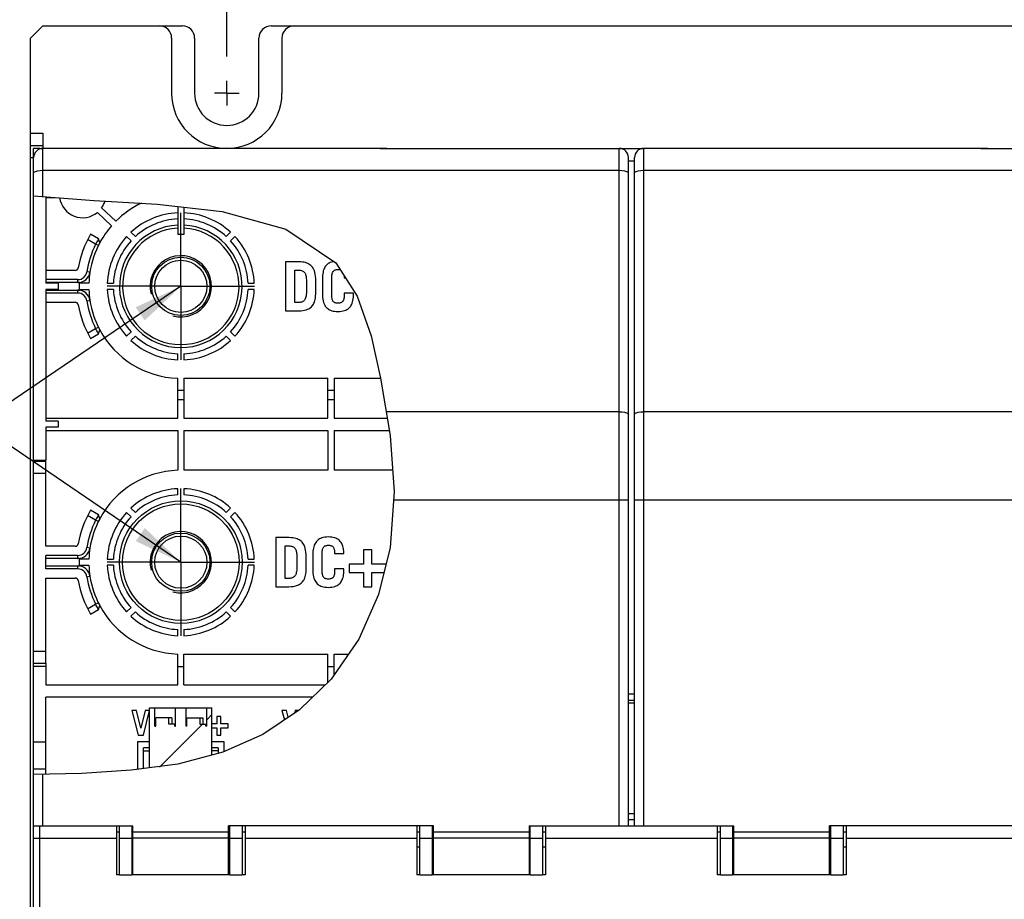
# Model space of a CAD drawing. Header units: millimetres. Extents: x 0 to 594, y 1 to 420.
# Tile 98 of 214: x 86 to 166, y 288 to 360. Entities that reach past the tile are written whole.
import ezdxf

# ---------------------------------------------------------------- set-up
doc = ezdxf.new("R2010")
doc.units = ezdxf.units.MM
doc.header["$LTSCALE"] = 32.67
doc.linetypes.add('CENTER', pattern=[0.6, 0.375, -0.075, 0.075, -0.075])
doc.layers.get('0').update_dxf_attribs({"linetype": 'CONTINUOUS'})
for name, color, linetype in [('1924305_DXF_CONTINUOUS_LINE', 7, 'CONTINUOUS'), ('61752N-0_DXF_CONTINUOUS_LINE', 7, 'CONTINUOUS'), ('61752N-1_DXF_CONTINUOUS_LINE', 7, 'CONTINUOUS'), ('61752N-2_DXF_CONTINUOUS_LINE', 7, 'CONTINUOUS'), ('61765N-2-A-2_DXF_DIMENSION', 7, 'CONTINUOUS'), ('61765N-2-A-2_DXF_TEXT', 7, 'CONTINUOUS'), ('61786N-2_DXF_AXIS', 7, 'CONTINUOUS'), ('61786N-2_DXF_CONTINUOUS_LINE', 7, 'CONTINUOUS'), ('61787N-0_DXF_CONTINUOUS_LINE', 7, 'CONTINUOUS'), ('61794N-1_DXF_AXIS', 7, 'CONTINUOUS'), ('61794N-2_DXF_AXIS', 7, 'CONTINUOUS'), ('61830N-0_DXF_CONTINUOUS_LINE', 7, 'CONTINUOUS'), ('61830N-0_DXF_HATCHING', 7, 'CONTINUOUS'), ('61853N-6_DXF_CONTINUOUS_LINE', 7, 'CONTINUOUS'), ('_AXN-DC-24V-DXF_CONTINUOUS_LINE', 7, 'CONTINUOUS'), ('C383A105JP01DXF_CONTINUOUS_LINE', 7, 'CONTINUOUS'), ('INSERT0_DXF_AXIS', 7, 'CONTINUOUS'), ('INSERT0_DXF_CONTINUOUS_LINE', 7, 'CONTINUOUS'), ('INSERT1_DXF_AXIS', 7, 'CONTINUOUS'), ('INSERT1_DXF_CONTINUOUS_LINE', 7, 'CONTINUOUS'), ('PCB-24V-3_DXF_CONTINUOUS_LINE', 7, 'CONTINUOUS')]:
    doc.layers.add(name, color=color, linetype=linetype)
doc.styles.get("Standard").update_dxf_attribs({"font": 'arial.ttf'})
doc.dimstyles.new('DIMSTYLE_1', dxfattribs={"dimtxt": 3, "dimasz": 4, "dimexe": 0.18, "dimexo": 0.0625, "dimgap": 0.09, "dimtad": 1, "dimlfac": 2, "dimdsep": 46, "dimtxsty": 'Standard', "dimblk": '_FILLED', "dimblk1": '_FILLED', "dimblk2": '_FILLED', "dimcen": 0.09, "dimadec": 0, "dimazin": 0, "dimtp": 0.5, "dimtm": 0.5, "dimtfac": 1, "dimtofl": 0, "dimtmove": 0, "dimatfit": 3, "dimldrblk": '_FILLED', "dimfxl": 0, "dimtolj": 1, "dimarcsym": 0})
doc.dimstyles.get("Standard").update_dxf_attribs({"dimtxt": 3, "dimasz": 4, "dimexe": 0.18, "dimexo": 0.0625, "dimgap": 0.09, "dimtad": 1, "dimdsep": 46, "dimtxsty": 'Standard', "dimblk": '_FILLED', "dimblk1": '_FILLED', "dimblk2": '_FILLED', "dimcen": 0.09, "dimadec": 0, "dimazin": 0, "dimtol": 1, "dimtp": 0.01, "dimtm": 0.01, "dimtfac": 1, "dimtofl": 0, "dimtmove": 0, "dimatfit": 3, "dimldrblk": '_FILLED', "dimfxl": 0, "dimtolj": 1, "dimarcsym": 0})

# ---------------------------------------------------------------- blocks, each defined once
blk = doc.blocks.new('_FILLED')
at = {"color": 0, "linetype": 'ByBlock'}
blk.add_solid([(0, 0), (-1, 0.1625), (-1, -0.1625)], dxfattribs=at)
blk = doc.blocks.new('*D2')
at = {"layer": '61765N-2-A-2_DXF_DIMENSION', "color": 2, "linetype": 'Continuous'}
for p, q in [((102.442, 356.519), (102.442, 371.019)), ((217.442, 356.519), (217.442, 371.019)), ((102.442, 369.019), (159.942, 369.019)), ((217.442, 369.019), (159.942, 369.019))]:
    blk.add_line(p, q, dxfattribs=at)
at = {"layer": '61765N-2-A-2_DXF_DIMENSION', "color": 2, "linetype": 'Continuous', "xscale": 4, "yscale": 4, "zscale": 4, "rotation": 180}
blk.add_blockref('_FILLED', (102.442, 369.019), dxfattribs=at)
at = {"layer": '61765N-2-A-2_DXF_DIMENSION', "color": 2, "linetype": 'Continuous', "xscale": 4, "yscale": 4, "zscale": 4}
blk.add_blockref('_FILLED', (217.442, 369.019), dxfattribs=at)
blk = doc.blocks.new('HATCHING_BL2', base_point=(98.692, 300.924))
at = {"layer": '61830N-0_DXF_HATCHING', "linetype": 'Continuous'}
h = blk.add_hatch(dxfattribs=at)
h.set_pattern_fill('DEFAULT__3', color=2, scale=11.88, angle=45, style=0, pattern_type=0)
h.set_pattern_definition([(45, (0, 0), (-8.40043, 8.40043), [])])
edge = h.paths.add_edge_path()
edge.add_line((99.182, 301.903), (99.182, 302.565))
edge.add_line((99.182, 302.565), (100.249, 302.565))
edge.add_line((100.249, 302.565), (100.249, 302.065))
edge.add_line((100.249, 302.065), (100.742, 302.065))
edge.add_line((100.742, 302.065), (100.742, 301.903))
edge.add_line((100.742, 301.903), (100.807, 301.903))
edge.add_line((100.807, 301.903), (100.807, 303.394))
edge.add_line((100.807, 303.394), (101.232, 303.394))
edge.add_line((101.232, 303.394), (101.232, 299.473))
edge.add_spline(control_points=[(101.232, 299.473), (100.872, 299.362), (100.125, 299.154), (98.936, 298.883), (97.633, 298.648), (96.661, 298.516), (96.152, 298.455)], knot_values=[0, 0, 0, 0, 0.25, 0.5, 0.75, 1, 1, 1, 1], degree=3, periodic=0)
edge.add_line((96.152, 298.455), (96.152, 303.394))
edge.add_line((96.152, 303.394), (96.577, 303.394))
edge.add_line((96.577, 303.394), (96.577, 301.903))
edge.add_line((96.577, 301.903), (96.642, 301.903))
edge.add_line((96.642, 301.903), (96.642, 302.565))
edge.add_line((96.642, 302.565), (97.709, 302.565))
edge.add_line((97.709, 302.565), (97.709, 302.065))
edge.add_line((97.709, 302.065), (98.202, 302.065))
edge.add_line((98.202, 302.065), (98.202, 301.903))
edge.add_line((98.202, 301.903), (98.267, 301.903))
edge.add_line((98.267, 301.903), (98.267, 303.394))
edge.add_line((98.267, 303.394), (99.117, 303.394))
edge.add_line((99.117, 303.394), (99.117, 301.903))
edge.add_line((99.117, 301.903), (99.182, 301.903))

msp = doc.modelspace()

# ---------------------------------------------------------------- linework, layer by layer
at = {"color": 7, "linetype": 'Continuous'}
for p, q in [((86.6919, 345.1442), (91.6287, 344.7801)), ((91.6287, 344.7801), (96.7594, 344.4718)), ((96.7594, 344.4718), (102.0764, 343.8605)), ((102.0764, 343.8605), (107.245, 342.4368)), ((107.245, 342.4368), (111.3405, 339.6754)), ((111.3405, 339.6754), (113.0864, 336.9543)), ((113.0864, 336.9543), (114.2187, 333.7228)), ((114.2187, 333.7228), (114.9858, 330.2744)), ((114.9858, 330.2744), (115.7549, 325.592)), ((115.7549, 325.592), (116.084, 321.0039)), ((116.084, 321.0039), (115.7532, 316.4608)), ((115.7532, 316.4608), (114.8085, 312.6318)), ((114.8085, 312.6318), (113.2141, 308.9878)), ((113.2141, 308.9878), (110.9568, 305.7168)), ((110.9568, 305.7168), (108.3607, 303.2201)), ((108.3607, 303.2201), (105.367, 301.2239)), ((105.367, 301.2239), (102.1314, 299.7693)), ((102.1314, 299.7693), (98.4578, 298.8002)), ((98.4578, 298.8002), (94.6358, 298.3006)), ((90.62, 298.0426), (86.6919, 297.9434)), ((94.6358, 298.3006), (90.62, 298.0426))]:
    msp.add_line(p, q, dxfattribs=at)
at = {"layer": '1924305_DXF_CONTINUOUS_LINE', "color": 7, "linetype": 'Continuous'}
for p, q in [((95.6519, 298.4334), (95.6519, 300.1237)), ((96.1519, 300.1237), (95.6519, 300.1237)), ((95.6519, 299.8737), (96.1519, 299.8737)), ((101.7319, 300.1237), (101.2319, 300.1237)), ((101.7319, 299.8737), (101.2319, 299.8737)), ((101.7319, 300.1237), (101.7319, 299.6639))]:
    msp.add_line(p, q, dxfattribs=at)
at = {"layer": '61752N-0_DXF_CONTINUOUS_LINE', "color": 7, "linetype": 'Continuous'}
for p, q in [((87.6919, 345.0187), (88.3935, 345.0187)), ((91.895, 343.7981), (93.0525, 342.713)), ((93.3944, 343.0778), (92.237, 344.1629)), ((94.6297, 342.1844), (94.9836, 341.8305)), ((102.4002, 341.8305), (102.7541, 342.1844)), ((94.6301, 341.477), (94.2762, 341.8309)), ((103.1077, 341.8309), (102.7538, 341.477)), ((107.2328, 339.7687), (107.2328, 335.7687)), ((108.2965, 339.7687), (107.2328, 339.7687)), ((107.9973, 336.4446), (107.9973, 339.0928)), ((107.9973, 339.0928), (108.2633, 339.0928)), ((108.9281, 338.295), (108.9281, 337.2424)), ((109.6926, 337.1537), (109.6926, 338.3836)), ((110.2466, 338.4834), (110.2466, 337.054)), ((111.0112, 336.9543), (111.0112, 338.5831)), ((112.0067, 338.6371), (112.0084, 338.5831)), ((112.0084, 338.5831), (112.0084, 338.4723)), ((112.0084, 338.4723), (112.1125, 338.4723)), ((91.1961, 338.0187), (90.4419, 338.0187)), ((90.4419, 337.5187), (91.1961, 337.5187)), ((92.6971, 338.0187), (93.1976, 338.0187)), ((93.1976, 337.5187), (92.6971, 337.5187)), ((104.1862, 338.0187), (104.6867, 338.0187)), ((104.6867, 337.5187), (104.1862, 337.5187)), ((108.2633, 336.4446), (107.9973, 336.4446)), ((112.0084, 337.2202), (112.0084, 336.9543)), ((112.7729, 337.2202), (112.0084, 337.2202)), ((112.7729, 337.054), (112.7729, 337.2202)), ((107.2328, 335.7687), (108.2965, 335.7687)), ((94.2762, 333.7065), (94.6301, 334.0604)), ((102.7538, 334.0604), (103.1077, 333.7065)), ((94.9836, 333.7068), (94.6297, 333.3529)), ((102.7541, 333.3529), (102.4002, 333.7068)), ((98.4419, 331.7739), (98.4419, 332.2744)), ((98.9419, 332.2744), (98.9419, 331.7739)), ((98.4419, 327.0187), (98.4419, 330.2728)), ((98.9419, 330.2687), (98.9419, 327.0187)), ((98.9419, 330.2687), (110.6919, 330.2687)), ((110.6919, 327.0187), (110.6919, 330.2687)), ((111.1919, 330.2687), (111.1919, 327.0187)), ((111.1919, 330.2687), (114.9868, 330.2687)), ((98.9419, 329.2687), (98.4419, 329.2687)), ((111.1919, 329.2687), (110.6919, 329.2687)), ((87.6919, 327.0187), (98.4419, 327.0187)), ((98.9419, 327.0187), (110.6919, 327.0187)), ((111.1919, 327.0187), (115.5205, 327.0187)), ((87.6919, 326.0187), (98.4419, 326.0187)), ((98.4419, 326.0187), (98.4419, 322.7645)), ((98.9419, 326.0187), (98.9419, 322.7687)), ((98.9419, 326.0187), (110.6919, 326.0187)), ((110.6919, 326.0187), (110.6919, 322.7687)), ((111.1919, 326.0187), (111.1919, 322.7687)), ((111.1919, 326.0187), (115.6848, 326.0187)), ((86.6919, 323.5187), (86.6919, 323.5777)), ((87.6919, 323.5187), (87.6919, 323.5777)), ((110.6919, 322.7687), (98.9419, 322.7687)), ((115.9574, 322.7687), (111.1919, 322.7687)), ((98.4419, 320.763), (98.4419, 321.2635)), ((98.9419, 321.2635), (98.9419, 320.763)), ((94.6297, 319.6844), (94.9836, 319.3305)), ((102.4002, 319.3305), (102.7541, 319.6844)), ((94.6301, 318.977), (94.2762, 319.3309)), ((103.1077, 319.3309), (102.7538, 318.977)), ((106.4489, 317.2687), (106.4489, 313.2687)), ((107.5126, 317.2687), (106.4489, 317.2687)), ((107.2134, 313.9446), (107.2134, 316.5928)), ((107.2134, 316.5928), (107.4793, 316.5928)), ((108.1441, 315.795), (108.1441, 314.7424)), ((108.9087, 314.6537), (108.9087, 315.8836)), ((109.4627, 315.9834), (109.4627, 314.554)), ((110.2272, 314.4543), (110.2272, 316.0831)), ((111.2245, 316.0831), (111.2245, 315.9723)), ((111.2245, 315.9723), (111.989, 315.9723)), ((111.989, 315.9723), (111.989, 315.9834)), ((113.5901, 316.2825), (113.5901, 315.1136)), ((114.266, 316.2825), (113.5901, 316.2825)), ((114.266, 315.1136), (114.266, 316.2825)), ((91.1961, 315.5187), (90.4419, 315.5187)), ((90.4419, 315.0187), (91.1961, 315.0187)), ((92.6971, 315.5187), (93.1976, 315.5187)), ((93.1976, 315.0187), (92.6971, 315.0187)), ((104.1862, 315.5187), (104.6867, 315.5187)), ((104.6867, 315.0187), (104.1862, 315.0187)), ((112.4211, 315.1136), (112.4211, 314.4377)), ((113.5901, 315.1136), (112.4211, 315.1136)), ((115.4208, 315.1136), (114.266, 315.1136)), ((111.2245, 314.7202), (111.2245, 314.4543)), ((111.989, 314.7202), (111.2245, 314.7202)), ((111.989, 314.554), (111.989, 314.7202)), ((112.4211, 314.4377), (113.5901, 314.4377)), ((113.5901, 314.4377), (113.5901, 313.2687)), ((114.266, 313.2687), (114.266, 314.4377)), ((114.266, 314.4377), (115.2541, 314.4377)), ((106.4489, 313.2687), (107.5126, 313.2687)), ((107.4793, 313.9446), (107.2134, 313.9446)), ((113.5901, 313.2687), (114.266, 313.2687)), ((94.2762, 311.2065), (94.6301, 311.5604)), ((102.7538, 311.5604), (103.1077, 311.2065)), ((94.9836, 311.2068), (94.6297, 310.8529)), ((102.7541, 310.8529), (102.4002, 311.2068)), ((98.4419, 309.2739), (98.4419, 309.7744)), ((98.9419, 309.7744), (98.9419, 309.2739)), ((98.4419, 305.2687), (98.4419, 307.7728)), ((98.9419, 305.2687), (98.9419, 307.7687)), ((98.9419, 307.7687), (110.6919, 307.7687)), ((110.6919, 305.4621), (110.6919, 307.7687)), ((111.1919, 306.0575), (111.1919, 307.7687)), ((111.1919, 307.7687), (112.3728, 307.7687)), ((86.6919, 297.9434), (86.6919, 307.0187)), ((87.6919, 306.7687), (86.6919, 306.7687)), ((87.6919, 307.0187), (87.6919, 305.2687)), ((98.4419, 306.7687), (98.9419, 306.7687)), ((110.6919, 306.7687), (111.1919, 306.7687)), ((87.6919, 305.2687), (98.4419, 305.2687)), ((98.9419, 305.2687), (110.4908, 305.2687)), ((87.6919, 297.9686), (87.6919, 304.2687)), ((109.451, 304.2687), (87.6919, 304.2687)), ((94.6919, 303.1687), (95.2044, 301.1687)), ((95.0687, 303.1687), (94.6919, 303.1687)), ((95.4205, 301.7393), (95.0687, 303.1687)), ((95.775, 303.1687), (95.426, 301.7393)), ((95.6393, 301.1687), (96.149, 303.1687)), ((96.149, 303.1687), (95.775, 303.1687)), ((106.9419, 303.1687), (107.1377, 302.4046)), ((107.3187, 303.1687), (106.9419, 303.1687)), ((107.4547, 302.616), (107.3187, 303.1687)), ((108.025, 303.1687), (107.9748, 302.9628)), ((108.2835, 303.1687), (108.025, 303.1687)), ((101.6254, 302.0911), (101.2319, 302.0911)), ((101.6254, 302.6756), (101.6254, 302.0911)), ((101.9634, 302.6756), (101.6254, 302.6756)), ((101.9634, 302.0911), (101.9634, 302.6756)), ((102.5479, 302.0911), (101.9634, 302.0911)), ((102.5479, 301.7532), (102.5479, 302.0911)), ((95.2044, 301.1687), (95.6393, 301.1687)), ((95.426, 301.7393), (95.4205, 301.7393)), ((101.2319, 301.7532), (101.6254, 301.7532)), ((101.6254, 301.7532), (101.6254, 301.1687)), ((101.6254, 301.1687), (101.9634, 301.1687)), ((101.9634, 301.1687), (101.9634, 301.7532)), ((101.9634, 301.7532), (102.5479, 301.7532)), ((86.6919, 300.6155), (87.6919, 300.6155)), ((95.1519, 300.6237), (95.1519, 298.368)), ((96.1519, 300.6237), (95.1519, 300.6237)), ((102.2319, 300.6237), (101.2319, 300.6237)), ((102.2319, 299.8145), (102.2319, 300.6237)), ((86.6919, 298.4218), (87.6919, 298.4218)), ((93.6919, 289.7687), (93.6919, 293.7687)), ((94.6919, 293.7687), (94.6919, 289.7687)), ((94.6919, 293.2687), (94.7919, 293.3687)), ((102.5919, 293.3687), (102.6919, 293.2687)), ((102.6919, 289.7687), (102.6919, 293.7687)), ((103.6919, 293.7687), (103.6919, 289.7687)), ((118.1919, 289.7687), (118.1919, 293.7687)), ((119.1919, 293.7687), (119.1919, 289.7687)), ((119.1919, 293.2687), (119.2919, 293.3687)), ((127.0919, 293.3687), (127.1919, 293.2687)), ((127.1919, 289.7687), (127.1919, 293.7687)), ((128.1919, 293.7687), (128.1919, 289.7687)), ((142.6919, 289.7687), (142.6919, 293.7687)), ((143.6919, 293.7687), (143.6919, 289.7687)), ((143.6919, 293.2687), (143.7919, 293.3687)), ((151.5919, 293.3687), (151.6919, 293.2687)), ((151.6919, 289.7687), (151.6919, 293.7687)), ((152.6919, 293.7687), (152.6919, 289.7687)), ((93.6919, 292.7687), (94.6919, 292.7687)), ((102.6919, 292.7687), (103.6919, 292.7687)), ((118.1919, 292.7687), (119.1919, 292.7687)), ((127.1919, 292.7687), (128.1919, 292.7687)), ((142.6919, 292.7687), (143.6919, 292.7687)), ((151.6919, 292.7687), (152.6919, 292.7687)), ((94.6919, 292.0187), (94.7919, 292.0187)), ((102.5919, 292.0187), (102.6919, 292.0187)), ((119.1919, 292.0187), (119.2919, 292.0187)), ((127.0919, 292.0187), (127.1919, 292.0187)), ((143.6919, 292.0187), (143.7919, 292.0187)), ((151.5919, 292.0187), (151.6919, 292.0187)), ((94.6919, 290.5187), (94.7919, 290.5187)), ((102.5919, 290.5187), (102.6919, 290.5187)), ((119.1919, 290.5187), (119.2919, 290.5187)), ((127.0919, 290.5187), (127.1919, 290.5187)), ((143.6919, 290.5187), (143.7919, 290.5187)), ((151.5919, 290.5187), (151.6919, 290.5187)), ((93.6919, 289.7687), (94.6919, 289.7687)), ((102.6919, 289.7687), (103.6919, 289.7687)), ((118.1919, 289.7687), (119.1919, 289.7687)), ((127.1919, 289.7687), (128.1919, 289.7687)), ((142.6919, 289.7687), (143.6919, 289.7687)), ((151.6919, 289.7687), (152.6919, 289.7687))]:
    msp.add_line(p, q, dxfattribs=at)
at = {"layer": '61752N-0_DXF_CONTINUOUS_LINE', "color": 9, "linetype": 'Continuous'}
for p, q in [((98.9419, 328.5187), (98.4419, 328.5187)), ((111.1919, 328.5187), (110.6919, 328.5187))]:
    msp.add_line(p, q, dxfattribs=at)
at = {"layer": '61752N-0_DXF_CONTINUOUS_LINE', "color": 7, "linetype": 'Continuous'}
for points in [[(109.6926, 338.3836), (109.6787, 338.5885), (109.6548, 338.7562), (109.6243, 338.8941), (109.5817, 339.0305), (109.5327, 339.1468), (109.4804, 339.2435), (109.424, 339.3272), (109.3596, 339.4047), (109.2913, 339.4716), (109.2183, 339.5301), (109.14, 339.5815), (109.0575, 339.6255), (108.9648, 339.6651), (108.8584, 339.7002), (108.7405, 339.7287), (108.6166, 339.7492), (108.4704, 339.7633), (108.2965, 339.7687)], [(111.1655, 339.7934), (111.0958, 339.7799), (110.9814, 339.7474), (110.8817, 339.7091), (110.7947, 339.666), (110.7175, 339.6184), (110.6475, 339.5658), (110.5846, 339.5087), (110.5276, 339.4466), (110.4748, 339.3775), (110.4283, 339.304), (110.3847, 339.2199), (110.3472, 339.1299), (110.3134, 339.026), (110.2875, 338.9194), (110.2668, 338.7984), (110.2522, 338.6548), (110.2466, 338.4834)], [(108.2633, 339.0928), (108.3689, 339.0885), (108.453, 339.0777), (108.5217, 339.0623), (108.5883, 339.0399), (108.6427, 339.0141), (108.6883, 338.9856), (108.7284, 338.9536), (108.7642, 338.9176), (108.7964, 338.877), (108.8257, 338.8302), (108.8495, 338.7823), (108.8708, 338.7275), (108.8903, 338.6615), (108.9066, 338.5839), (108.9175, 338.5064), (108.9251, 338.4116), (108.9281, 338.295)], [(111.0112, 338.5831), (111.0147, 338.6812), (111.0235, 338.7585), (111.0363, 338.8225), (111.0558, 338.8864), (111.0777, 338.9367), (111.1016, 338.9775), (111.1311, 339.0158), (111.1625, 339.0469), (111.1964, 339.0729), (111.2334, 339.0945), (111.2752, 339.1127), (111.3237, 339.1279), (111.3763, 339.1386), (111.4367, 339.1456), (111.5098, 339.1482)], [(111.5098, 339.1482), (111.5881, 339.1452), (111.6519, 339.1372), (111.6916, 339.1283)], [(108.9281, 337.2424), (108.9237, 337.1096), (108.9125, 337.0039), (108.8963, 336.9159), (108.8719, 336.8284), (108.8445, 336.7588), (108.8152, 336.7029), (108.7785, 336.6488), (108.7399, 336.6047), (108.6991, 336.5681), (108.6552, 336.5371), (108.6071, 336.5106), (108.553, 336.488), (108.4912, 336.4694), (108.4278, 336.4566), (108.3528, 336.4479), (108.2633, 336.4446)], [(108.2965, 335.7687), (108.4883, 335.7752), (108.6493, 335.7924), (108.7857, 335.8176), (108.9177, 335.8537), (109.0286, 335.8953), (109.1225, 335.9407), (109.2054, 335.9907), (109.2797, 336.0456), (109.3455, 336.1045), (109.4049, 336.1683), (109.459, 336.2384), (109.5069, 336.3135), (109.5515, 336.3989), (109.5897, 336.4901), (109.6242, 336.5956), (109.6508, 336.7046), (109.672, 336.8285), (109.6869, 336.9763), (109.6926, 337.1537)], [(110.2466, 337.054), (110.2533, 336.8681), (110.2706, 336.7124), (110.2955, 336.5813), (110.3308, 336.4545), (110.375, 336.3389), (110.4235, 336.2418), (110.4751, 336.1594), (110.5362, 336.0806), (110.601, 336.0127), (110.6697, 335.9538), (110.7433, 335.902), (110.8215, 335.857), (110.9077, 335.8172), (111.0045, 335.7824), (111.1125, 335.7536), (111.2262, 335.7327), (111.3575, 335.7186), (111.5098, 335.7133)], [(111.5098, 336.3892), (111.4315, 336.3922), (111.3677, 336.4001), (111.3118, 336.4127), (111.2627, 336.4295), (111.2216, 336.4492), (111.1861, 336.4717), (111.1547, 336.4974), (111.1267, 336.5266), (111.1011, 336.5606), (111.0808, 336.5947), (111.0621, 336.6348), (111.0448, 336.6837), (111.0306, 336.7396), (111.021, 336.7962), (111.014, 336.8664), (111.0112, 336.9543)], [(111.5098, 335.7133), (111.6676, 335.719), (111.8047, 335.7344), (111.9237, 335.7574), (112.0382, 335.7899), (112.1379, 335.8283), (112.2249, 335.8714), (112.3021, 335.9189), (112.3721, 335.9715), (112.435, 336.0287), (112.492, 336.0908), (112.5448, 336.1598), (112.5913, 336.2334), (112.6349, 336.3175), (112.6724, 336.4074), (112.7062, 336.5114), (112.7321, 336.6179), (112.7528, 336.7389), (112.7673, 336.8825), (112.7729, 337.054)], [(112.0084, 336.9543), (112.0049, 336.8562), (111.9961, 336.7788), (111.9833, 336.7148), (111.9638, 336.6509), (111.9418, 336.6006), (111.918, 336.5599), (111.8885, 336.5216), (111.8571, 336.4904), (111.8231, 336.4645), (111.7862, 336.4429), (111.7444, 336.4246), (111.6959, 336.4095), (111.6433, 336.3987), (111.5829, 336.3918), (111.5098, 336.3892)], [(108.9087, 315.8836), (108.8948, 316.0885), (108.8709, 316.2562), (108.8404, 316.3941), (108.7978, 316.5305), (108.7488, 316.6468), (108.6965, 316.7435), (108.6401, 316.8272), (108.5757, 316.9047), (108.5074, 316.9716), (108.4344, 317.0301), (108.3561, 317.0815), (108.2736, 317.1255), (108.1808, 317.1651), (108.0745, 317.2002), (107.9565, 317.2287), (107.8327, 317.2492), (107.6864, 317.2633), (107.5126, 317.2687)], [(110.7259, 317.3241), (110.568, 317.3184), (110.431, 317.3029), (110.3119, 317.2799), (110.1974, 317.2474), (110.0978, 317.2091), (110.0108, 317.166), (109.9335, 317.1184), (109.8636, 317.0658), (109.8006, 317.0087), (109.7436, 316.9466), (109.6909, 316.8775), (109.6443, 316.804), (109.6007, 316.7199), (109.5633, 316.6299), (109.5295, 316.526), (109.5035, 316.4194), (109.4828, 316.2984), (109.4683, 316.1548), (109.4627, 315.9834)], [(111.989, 315.9834), (111.9824, 316.1693), (111.9651, 316.325), (111.9402, 316.456), (111.9049, 316.5828), (111.8607, 316.6984), (111.8122, 316.7956), (111.7605, 316.878), (111.6995, 316.9567), (111.6347, 317.0246), (111.566, 317.0836), (111.4924, 317.1354), (111.4142, 317.1803), (111.3279, 317.2201), (111.2312, 317.2549), (111.1232, 317.2837), (111.0095, 317.3046), (110.8782, 317.3188), (110.7259, 317.3241)], [(107.4793, 316.5928), (107.585, 316.5885), (107.669, 316.5777), (107.7378, 316.5623), (107.8044, 316.5399), (107.8588, 316.5141), (107.9044, 316.4856), (107.9445, 316.4536), (107.9803, 316.4176), (108.0124, 316.377), (108.0418, 316.3302), (108.0655, 316.2823), (108.0869, 316.2275), (108.1064, 316.1615), (108.1227, 316.0839), (108.1335, 316.0064), (108.1412, 315.9116), (108.1441, 315.795)], [(110.2272, 316.0831), (110.2308, 316.1812), (110.2396, 316.2585), (110.2523, 316.3225), (110.2719, 316.3864), (110.2938, 316.4367), (110.3176, 316.4775), (110.3471, 316.5158), (110.3786, 316.5469), (110.4125, 316.5729), (110.4495, 316.5945), (110.4912, 316.6127), (110.5398, 316.6279), (110.5924, 316.6386), (110.6528, 316.6456), (110.7259, 316.6482)], [(110.7259, 316.6482), (110.8041, 316.6452), (110.8679, 316.6372), (110.9238, 316.6247), (110.9729, 316.6079), (111.0141, 316.5882), (111.0495, 316.5657), (111.0809, 316.54), (111.109, 316.5107), (111.1345, 316.4768), (111.1548, 316.4426), (111.1736, 316.4025), (111.1908, 316.3537), (111.205, 316.2977), (111.2147, 316.2411), (111.2217, 316.171), (111.2245, 316.0831)], [(108.1441, 314.7424), (108.1397, 314.6096), (108.1286, 314.5039), (108.1124, 314.4159), (108.088, 314.3284), (108.0605, 314.2588), (108.0313, 314.2029), (107.9946, 314.1488), (107.956, 314.1047), (107.9151, 314.0681), (107.8713, 314.0371), (107.8232, 314.0106), (107.7691, 313.988), (107.7073, 313.9694), (107.6438, 313.9566), (107.5689, 313.9479), (107.4793, 313.9446)], [(107.5126, 313.2687), (107.7044, 313.2752), (107.8653, 313.2924), (108.0018, 313.3176), (108.1338, 313.3537), (108.2446, 313.3953), (108.3386, 313.4407), (108.4214, 313.4907), (108.4958, 313.5456), (108.5616, 313.6045), (108.621, 313.6683), (108.6751, 313.7384), (108.723, 313.8135), (108.7676, 313.8989), (108.8058, 313.9901), (108.8402, 314.0956), (108.8668, 314.2046), (108.888, 314.3285), (108.9029, 314.4763), (108.9087, 314.6537)], [(109.4627, 314.554), (109.4693, 314.3681), (109.4867, 314.2124), (109.5116, 314.0813), (109.5468, 313.9545), (109.591, 313.8389), (109.6396, 313.7418), (109.6912, 313.6594), (109.7522, 313.5806), (109.817, 313.5127), (109.8857, 313.4538), (109.9593, 313.402), (110.0375, 313.357), (110.1238, 313.3172), (110.2206, 313.2824), (110.3286, 313.2536), (110.4423, 313.2327), (110.5735, 313.2186), (110.7259, 313.2133)], [(110.7259, 313.8892), (110.6476, 313.8922), (110.5838, 313.9001), (110.5279, 313.9127), (110.4788, 313.9295), (110.4377, 313.9492), (110.4022, 313.9717), (110.3708, 313.9974), (110.3427, 314.0266), (110.3172, 314.0606), (110.2969, 314.0947), (110.2781, 314.1348), (110.2609, 314.1837), (110.2467, 314.2396), (110.237, 314.2962), (110.23, 314.3664), (110.2272, 314.4543)], [(110.7259, 313.2133), (110.8837, 313.219), (111.0208, 313.2344), (111.1398, 313.2574), (111.2543, 313.2899), (111.3539, 313.3283), (111.4409, 313.3714), (111.5182, 313.4189), (111.5881, 313.4715), (111.6511, 313.5287), (111.7081, 313.5908), (111.7608, 313.6598), (111.8074, 313.7334), (111.851, 313.8175), (111.8884, 313.9074), (111.9222, 314.0114), (111.9482, 314.1179), (111.9689, 314.2389), (111.9834, 314.3825), (111.989, 314.554)], [(111.2245, 314.4543), (111.221, 314.3562), (111.2121, 314.2788), (111.1994, 314.2148), (111.1799, 314.1509), (111.1579, 314.1006), (111.1341, 314.0599), (111.1046, 314.0216), (111.0732, 313.9904), (111.0392, 313.9645), (111.0022, 313.9429), (110.9605, 313.9246), (110.9119, 313.9095), (110.8593, 313.8987), (110.7989, 313.8918), (110.7259, 313.8892)]]:
    msp.add_lwpolyline(points, dxfattribs=at)
for centre, radius, start, end in [((90.6919, 345.2687), 1.9, 188.502614, 309.286767), ((90.6919, 345.2687), 1.9, 324.408453, 343.433991), ((98.6919, 337.7687), 7.5, 115.315104, 134.937397), ((98.6919, 337.7687), 6, 92.388015, 132.611985), ((98.6919, 337.7687), 6, 47.388015, 87.611985), ((98.6919, 337.7687), 5.5, 92.605251, 132.394749), ((98.6919, 337.7687), 5.5, 47.605251, 87.394749), ((98.6919, 337.7687), 7.5, 138.757823, 151.848693), ((98.6919, 337.7687), 6, 137.388015, 177.611985), ((98.6919, 337.7687), 5.5, 137.605251, 177.394749), ((98.6919, 337.7687), 5.5, 2.605251, 42.394749), ((98.6919, 337.7687), 6, 2.388015, 42.611985), ((98.6919, 337.7687), 7.5, 171.202628, 178.089787), ((98.6919, 337.7687), 7.5, 181.910213, 188.797253), ((98.6919, 337.7687), 6, 182.388015, 222.611985), ((98.6919, 337.7687), 5.5, 182.605251, 222.394749), ((98.6919, 337.7687), 5.5, 317.605251, 357.394749), ((98.6919, 337.7687), 6, 317.388015, 357.611985), ((98.6919, 337.7687), 7.5, 208.151614, 268.089787), ((98.6919, 337.7687), 6, 227.388015, 267.611985), ((98.6919, 337.7687), 5.5, 227.605251, 267.394749), ((98.6919, 337.7687), 5.5, 272.605251, 312.394749), ((98.6919, 337.7687), 6, 272.388015, 312.611985), ((98.6919, 315.2687), 7.5, 91.910213, 151.848386), ((98.6919, 315.2687), 6, 92.388015, 132.611985), ((98.6919, 315.2687), 6, 47.388015, 87.611985), ((98.6919, 315.2687), 5.5, 92.605251, 132.394749), ((98.6919, 315.2687), 5.5, 47.605251, 87.394749), ((98.6919, 315.2687), 6, 137.388015, 177.611985), ((98.6919, 315.2687), 5.5, 137.605251, 177.394749), ((98.6919, 315.2687), 5.5, 2.605251, 42.394749), ((98.6919, 315.2687), 6, 2.388015, 42.611985), ((98.6919, 315.2687), 7.5, 171.202747, 178.089787), ((98.6919, 315.2687), 7.5, 181.910213, 188.797253), ((98.6919, 315.2687), 6, 182.388015, 222.611985), ((98.6919, 315.2687), 5.5, 182.605251, 222.394749), ((98.6919, 315.2687), 5.5, 317.605251, 357.394749), ((98.6919, 315.2687), 6, 317.388015, 357.611985), ((98.6919, 315.2687), 7.5, 208.151614, 268.089787), ((98.6919, 315.2687), 6, 227.388015, 267.611985), ((98.6919, 315.2687), 5.5, 227.605251, 267.394749), ((98.6919, 315.2687), 5.5, 272.605251, 312.394749), ((98.6919, 315.2687), 6, 272.388015, 312.611985)]:
    msp.add_arc(centre, radius, start, end, dxfattribs=at)
at = {"layer": '61752N-1_DXF_CONTINUOUS_LINE', "color": 9, "linetype": 'Continuous'}
for p, q in [((136.4419, 293.7687), (136.4419, 349.0187)), ((155.9419, 349.0149), (155.9419, 349.0156)), ((163.9419, 349.0149), (155.9419, 349.0149)), ((163.9419, 349.0149), (163.9419, 349.0156)), ((136.4419, 347.237), (183.4419, 347.237)), ((183.4419, 327.5332), (136.4419, 327.5332)), ((135.6919, 320.3495), (184.1919, 320.3495)), ((143.7919, 293.2687), (151.5919, 293.2687))]:
    msp.add_line(p, q, dxfattribs=at)
at = {"layer": '61752N-1_DXF_CONTINUOUS_LINE', "color": 7, "linetype": 'Continuous'}
for p, q in [((155.9419, 349.0187), (136.4419, 349.0187)), ((163.9419, 349.0156), (155.9419, 349.0156)), ((163.9419, 349.0187), (164.4984, 349.0187)), ((164.5059, 349.0187), (164.3622, 349.0181)), ((164.5059, 349.0187), (183.4419, 349.0187)), ((135.6919, 293.7687), (135.6919, 348.2687)), ((135.6919, 293.7687), (143.7919, 293.7687)), ((143.7919, 289.7687), (143.7919, 293.7687)), ((151.5919, 289.7687), (151.5919, 293.7687)), ((168.2919, 293.7687), (151.5919, 293.7687)), ((151.5919, 292.7687), (143.7919, 292.7687)), ((151.5919, 289.7687), (143.7919, 289.7687))]:
    msp.add_line(p, q, dxfattribs=at)
for points in [[(155.9419, 349.0156), (155.8332, 349.0159), (155.5356, 349.018), (155.3853, 349.0187)], [(155.9419, 349.0149), (155.6585, 349.0165), (155.3854, 349.0187)], [(164.4984, 349.0187), (164.2259, 349.0165), (163.9419, 349.0149)], [(164.3622, 349.0181), (164.0648, 349.0159), (163.9419, 349.0156)]]:
    msp.add_lwpolyline(points, dxfattribs=at)
at = {"layer": '61752N-1_DXF_CONTINUOUS_LINE', "color": 9, "linetype": 'Continuous'}
for points in [[(135.6919, 347.0215), (135.7286, 347.0881), (135.8352, 347.1482), (136.0011, 347.1959), (136.2102, 347.2265), (136.4419, 347.237)], [(135.6919, 327.3176), (135.7286, 327.3842), (135.8352, 327.4443), (136.0011, 327.492), (136.2102, 327.5226), (136.4419, 327.5332)]]:
    msp.add_lwpolyline(points, dxfattribs=at)
at = {"layer": '61752N-1_DXF_CONTINUOUS_LINE', "color": 7, "linetype": 'Continuous'}
msp.add_arc((136.4419, 348.2687), 0.75, 90, 180, dxfattribs=at)
at = {"layer": '61752N-2_DXF_CONTINUOUS_LINE', "color": 9, "linetype": 'Continuous'}
for p, q in [((91.7442, 341.2026), (91.0935, 341.5783)), ((91.9683, 341.0918), (91.7442, 341.2026)), ((91.2802, 338.9157), (91.0331, 338.954)), ((90.2919, 338.0687), (90.2919, 338.3187)), ((90.2919, 337.2187), (90.2919, 337.4687)), ((91.0331, 336.5834), (91.2802, 336.6216)), ((91.0935, 333.959), (91.7442, 334.3348)), ((91.7442, 334.3348), (91.9683, 334.4455)), ((86.6919, 322.5187), (87.6919, 322.5187)), ((91.7442, 318.7026), (91.0935, 319.0783)), ((91.9683, 318.5918), (91.7442, 318.7026)), ((91.2802, 316.4157), (91.0331, 316.454)), ((90.2919, 315.5687), (90.2919, 315.8187)), ((90.2919, 314.7187), (90.2919, 314.9687)), ((91.0331, 314.0834), (91.2802, 314.1216)), ((91.0935, 311.459), (91.7442, 311.8348)), ((91.7442, 311.8348), (91.9683, 311.9455)), ((86.6919, 308.0187), (87.6919, 308.0187))]:
    msp.add_line(p, q, dxfattribs=at)
at = {"layer": '61752N-2_DXF_CONTINUOUS_LINE', "color": 7, "linetype": 'Continuous'}
for p, q in [((91.9837, 341.6417), (91.3307, 342.0187)), ((91.9837, 341.6417), (91.9309, 341.5463)), ((92.0791, 341.3072), (91.9837, 341.6417)), ((90.0803, 339.0687), (87.6919, 339.0687)), ((90.2919, 338.3187), (87.6919, 338.3187)), ((90.4419, 338.0687), (87.6919, 338.0687)), ((90.4419, 337.4687), (90.4419, 338.0687)), ((87.6919, 337.4687), (90.4419, 337.4687)), ((90.2919, 337.2187), (87.6919, 337.2187)), ((87.6919, 336.4687), (90.0803, 336.4687)), ((91.9837, 333.8957), (92.0791, 334.2301)), ((91.3307, 333.5187), (91.9837, 333.8957)), ((86.6919, 307.0187), (86.6919, 323.5187)), ((86.6919, 323.5187), (87.6919, 323.5187)), ((87.6919, 316.5687), (87.6919, 323.5187)), ((91.9837, 319.1417), (91.3307, 319.5187)), ((91.9837, 319.1417), (91.9309, 319.0463)), ((92.0791, 318.8072), (91.9837, 319.1417)), ((90.0803, 316.5687), (87.6919, 316.5687)), ((87.6919, 314.7187), (87.6919, 315.8187)), ((90.2919, 315.8187), (87.6919, 315.8187)), ((90.4419, 315.5687), (87.6919, 315.5687)), ((90.4419, 314.9687), (90.4419, 315.5687)), ((87.6919, 314.9687), (90.4419, 314.9687)), ((90.2919, 314.7187), (87.6919, 314.7187)), ((87.6919, 307.0187), (87.6919, 313.9687)), ((87.6919, 313.9687), (90.0803, 313.9687)), ((91.9837, 311.3957), (92.0791, 311.7301)), ((91.3307, 311.0187), (91.9837, 311.3957)), ((86.6919, 307.0187), (87.6919, 307.0187))]:
    msp.add_line(p, q, dxfattribs=at)
for points in [[(91.9309, 341.5463), (91.8928, 341.4769), (91.8473, 341.3936), (91.7969, 341.3007), (91.7442, 341.2026)], [(91.9837, 333.8957), (91.9597, 333.939), (91.9309, 333.9911), (91.8928, 334.0605), (91.8473, 334.1437), (91.7969, 334.2367), (91.7442, 334.3348)], [(91.9309, 319.0463), (91.8928, 318.9769), (91.8473, 318.8936), (91.7969, 318.8007), (91.7442, 318.7026)], [(91.9837, 311.3957), (91.9597, 311.439), (91.9309, 311.4911), (91.8928, 311.5605), (91.8473, 311.6437), (91.7969, 311.7367), (91.7442, 311.8348)]]:
    msp.add_lwpolyline(points, dxfattribs=at)
for centre, radius, start, end in [((98.6919, 337.7687), 8.5, 150, 169.796617), ((98.6919, 337.7687), 7.5, 151.848572, 171.202589), ((98.6919, 337.7687), 7.75, 153.699071, 171.202589), ((90.0803, 339.3187), 0.25, 270, 349.796617), ((90.2919, 339.0687), 0.75, 270, 351.202589), ((90.2919, 339.0687), 1, 270, 351.202589), ((90.2919, 336.4687), 1, 8.797411, 90), ((90.0803, 336.2187), 0.25, 10.203383, 90), ((90.2919, 336.4687), 0.75, 8.797411, 90), ((98.6919, 337.7687), 7.75, 188.797411, 206.300929), ((98.6919, 337.7687), 7.5, 188.797411, 208.151428), ((98.6919, 337.7687), 8.5, 190.203383, 210), ((98.6919, 315.2687), 8.5, 150, 169.796617), ((98.6919, 315.2687), 7.5, 151.848572, 171.202589), ((98.6919, 315.2687), 7.75, 153.699071, 171.202589), ((90.0803, 316.8187), 0.25, 270, 349.796617), ((90.2919, 316.5687), 0.75, 270, 351.202589), ((90.2919, 316.5687), 1, 270, 351.202589), ((90.2919, 313.9687), 1, 8.797411, 90), ((90.0803, 313.7187), 0.25, 10.203383, 90), ((90.2919, 313.9687), 0.75, 8.797411, 90), ((98.6919, 315.2687), 7.75, 188.797411, 206.300929), ((98.6919, 315.2687), 7.5, 188.797411, 208.151428), ((98.6919, 315.2687), 8.5, 190.203383, 210)]:
    msp.add_arc(centre, radius, start, end, dxfattribs=at)
at = {"layer": '61786N-2_DXF_AXIS', "color": 2, "linetype": 'CENTER'}
for q in [(102.4419, 354.5187), (101.4419, 353.5187), (102.4419, 352.5186), (103.442, 353.5187)]:
    msp.add_line((102.4419, 353.5187), q, dxfattribs=at)
at = {"layer": '61786N-2_DXF_CONTINUOUS_LINE', "color": 7, "linetype": 'Continuous'}
for p, q in [((87.4419, 359.0187), (86.4419, 358.0187)), ((87.4419, 359.0187), (98.8169, 359.0187)), ((106.0669, 359.0187), (213.8169, 359.0187)), ((86.4419, 150.0187), (86.4419, 358.0187)), ((97.9419, 358.0187), (97.9419, 353.5187)), ((99.8169, 358.0187), (99.8169, 353.5187)), ((105.0669, 353.5187), (105.0669, 358.0187)), ((106.9419, 358.0187), (106.9419, 353.5187)), ((87.4419, 350.2687), (87.4419, 349.0187)), ((86.4419, 349.2687), (87.4419, 349.2687))]:
    msp.add_line(p, q, dxfattribs=at)
at = {"layer": '61786N-2_DXF_CONTINUOUS_LINE', "color": 9, "linetype": 'Continuous'}
for p, q in [((86.4419, 350.2687), (87.4419, 350.2687)), ((86.4419, 348.2687), (86.6919, 348.2687))]:
    msp.add_line(p, q, dxfattribs=at)
at = {"layer": '61786N-2_DXF_CONTINUOUS_LINE', "color": 7, "linetype": 'Continuous'}
for centre, radius, start, end in [((96.9419, 358.0187), 1, 0, 90), ((98.8169, 358.0187), 1, 0, 90), ((106.0669, 358.0187), 1, 90, 180), ((107.9419, 358.0187), 1, 90, 180), ((102.4419, 353.5187), 4.5, 180, 360), ((102.4419, 353.5187), 2.625, 180, 360)]:
    msp.add_arc(centre, radius, start, end, dxfattribs=at)
at = {"layer": '61787N-0_DXF_CONTINUOUS_LINE', "color": 3, "linetype": 'Continuous'}
for p, q in [((86.6919, 348.2687), (86.6919, 349.0187)), ((87.1919, 348.9727), (87.1919, 349.0187)), ((87.1919, 349.0187), (87.4419, 349.0187)), ((134.4419, 349.0187), (136.4419, 349.0187)), ((135.1919, 304.0187), (135.6919, 304.0187)), ((86.6919, 185.7687), (86.6919, 293.7687)), ((87.1919, 185.7687), (87.1919, 293.7687)), ((93.4419, 293.7687), (93.4419, 289.7687)), ((103.9419, 293.7687), (103.9419, 289.7687)), ((117.9419, 293.7687), (117.9419, 289.7687)), ((128.4419, 293.7687), (128.4419, 289.7687)), ((135.1919, 293.7687), (135.6919, 293.7687)), ((142.4419, 293.7687), (142.4419, 289.7687)), ((152.9419, 293.7687), (152.9419, 289.7687)), ((93.6919, 289.7687), (93.4419, 289.7687)), ((94.7919, 289.7687), (94.6919, 289.7687)), ((102.6919, 289.7687), (102.5919, 289.7687)), ((103.9419, 289.7687), (103.6919, 289.7687)), ((118.1919, 289.7687), (117.9419, 289.7687)), ((119.2919, 289.7687), (119.1919, 289.7687)), ((127.1919, 289.7687), (127.0919, 289.7687)), ((128.4419, 289.7687), (128.1919, 289.7687)), ((142.6919, 289.7687), (142.4419, 289.7687)), ((143.7919, 289.7687), (143.6919, 289.7687)), ((151.6919, 289.7687), (151.5919, 289.7687)), ((152.9419, 289.7687), (152.6919, 289.7687))]:
    msp.add_line(p, q, dxfattribs=at)
at = {"layer": '61787N-0_DXF_CONTINUOUS_LINE', "color": 7, "linetype": 'Continuous'}
for p, q in [((87.1919, 349.0187), (86.6919, 349.0187)), ((93.4419, 293.2687), (93.6919, 293.2687)), ((94.6919, 293.2687), (94.7919, 293.2687)), ((102.5919, 293.2687), (102.6919, 293.2687)), ((103.6919, 293.2687), (103.9419, 293.2687)), ((117.9419, 293.2687), (118.1919, 293.2687)), ((119.1919, 293.2687), (119.2919, 293.2687)), ((127.0919, 293.2687), (127.1919, 293.2687)), ((128.1919, 293.2687), (128.4419, 293.2687)), ((142.4419, 293.2687), (142.6919, 293.2687)), ((143.6919, 293.2687), (143.7919, 293.2687)), ((151.5919, 293.2687), (151.6919, 293.2687)), ((152.6919, 293.2687), (152.9419, 293.2687))]:
    msp.add_line(p, q, dxfattribs=at)
at = {"layer": '61787N-0_DXF_CONTINUOUS_LINE', "color": 9, "linetype": 'Continuous'}
for p, q in [((135.1919, 348.0187), (135.6919, 348.0187)), ((135.1919, 304.5187), (135.6919, 304.5187)), ((135.1919, 294.2687), (135.6919, 294.2687)), ((86.6919, 292.7687), (93.4419, 292.7687)), ((103.9419, 292.7687), (117.9419, 292.7687)), ((128.4419, 292.7687), (142.4419, 292.7687)), ((152.9419, 292.7687), (166.9419, 292.7687))]:
    msp.add_line(p, q, dxfattribs=at)
at = {"layer": '61794N-1_DXF_AXIS', "color": 2, "linetype": 'CENTER'}
for q in [(98.6919, 342.7687), (93.6919, 337.7687), (98.6919, 332.7687), (103.6919, 337.7687)]:
    msp.add_line((98.6919, 337.7687), q, dxfattribs=at)
at = {"layer": '61794N-2_DXF_AXIS', "color": 2, "linetype": 'CENTER'}
for q in [(98.6919, 320.2687), (93.6919, 315.2687), (98.6919, 310.2687), (103.6919, 315.2687)]:
    msp.add_line((98.6919, 315.2687), q, dxfattribs=at)
at = {"layer": '61830N-0_DXF_CONTINUOUS_LINE', "color": 7, "linetype": 'Continuous'}
for p, q in [((96.1519, 298.4988), (96.1519, 303.3937)), ((96.1519, 303.3937), (101.2319, 303.3937)), ((96.5771, 301.903), (96.5771, 303.3937)), ((98.2668, 301.903), (98.2668, 303.3937)), ((99.1171, 301.903), (99.1171, 303.3937)), ((100.8068, 301.903), (100.8068, 303.3937)), ((101.2319, 299.532), (101.2319, 303.3937)), ((96.5771, 301.903), (96.6421, 301.903)), ((96.6421, 301.903), (96.6421, 302.5649)), ((97.9554, 302.5649), (96.6421, 302.5649)), ((97.7094, 302.0649), (97.7094, 302.5649)), ((98.2018, 302.0649), (97.7094, 302.0649)), ((97.9554, 302.5649), (97.9554, 302.0649)), ((98.2018, 301.903), (98.2018, 302.0649)), ((98.2018, 301.903), (98.2668, 301.903)), ((99.1821, 301.903), (99.1171, 301.903)), ((99.1821, 301.903), (99.1821, 302.5649)), ((99.1821, 302.5649), (100.4954, 302.5649)), ((100.2494, 302.5649), (100.2494, 302.0649)), ((100.2494, 302.0649), (100.7418, 302.0649)), ((100.4954, 302.5649), (100.4954, 302.0649)), ((100.7418, 301.903), (100.7418, 302.0649)), ((100.8068, 301.903), (100.7418, 301.903))]:
    msp.add_line(p, q, dxfattribs=at)
at = {"layer": '61853N-6_DXF_CONTINUOUS_LINE', "color": 9, "linetype": 'Continuous'}
for p, q in [((87.4419, 345.0889), (87.4419, 349.0187)), ((106.9419, 349.0149), (106.9419, 349.0156)), ((114.9419, 349.0149), (106.9419, 349.0149)), ((114.9419, 349.0149), (114.9419, 349.0156)), ((134.4419, 293.7687), (134.4419, 349.0187)), ((87.4419, 347.237), (134.4419, 347.237)), ((134.4419, 327.5332), (115.436, 327.5332)), ((116.0364, 320.3495), (135.1919, 320.3495)), ((87.4419, 293.7687), (87.4419, 297.9623)), ((94.7919, 293.2687), (102.5919, 293.2687)), ((119.2919, 293.2687), (127.0919, 293.2687))]:
    msp.add_line(p, q, dxfattribs=at)
at = {"layer": '61853N-6_DXF_CONTINUOUS_LINE', "color": 7, "linetype": 'Continuous'}
for p, q in [((106.9419, 349.0187), (87.4419, 349.0187)), ((114.9419, 349.0156), (106.9419, 349.0156)), ((114.9419, 349.0187), (115.4984, 349.0187)), ((115.5059, 349.0187), (115.3622, 349.0181)), ((115.5059, 349.0187), (134.4419, 349.0187)), ((86.6919, 323.5777), (86.6919, 348.2687)), ((135.1919, 293.7687), (135.1919, 348.2687)), ((87.6919, 345.0704), (87.6919, 338.0187)), ((98.4419, 344.2784), (98.4419, 341.9851)), ((98.9419, 344.2209), (98.9419, 341.9851)), ((98.9419, 341.9851), (98.4419, 341.9851)), ((88.6919, 338.0187), (87.6919, 338.0187)), ((87.6919, 337.5187), (87.6919, 326.7687)), ((88.6919, 337.5187), (87.6919, 337.5187)), ((88.6919, 338.0187), (88.6919, 337.5187)), ((88.6919, 326.7687), (87.6919, 326.7687)), ((87.6919, 326.2687), (87.6919, 323.5777)), ((88.6919, 326.2687), (87.6919, 326.2687)), ((88.6919, 326.7687), (88.6919, 326.2687)), ((86.6919, 323.5777), (87.6919, 323.5777)), ((86.6919, 293.7687), (86.6919, 297.9434)), ((86.6919, 293.7687), (94.7919, 293.7687)), ((94.7919, 289.7687), (94.7919, 293.7687)), ((102.5919, 289.7687), (102.5919, 293.7687)), ((119.2919, 293.7687), (102.5919, 293.7687)), ((119.2919, 289.7687), (119.2919, 293.7687)), ((127.0919, 293.7687), (127.0919, 289.7687)), ((127.0919, 293.7687), (135.1919, 293.7687)), ((102.5919, 292.7687), (94.7919, 292.7687)), ((127.0919, 292.7687), (119.2919, 292.7687)), ((102.5919, 289.7687), (94.7919, 289.7687)), ((127.0919, 289.7687), (119.2919, 289.7687))]:
    msp.add_line(p, q, dxfattribs=at)
for points in [[(106.9419, 349.0156), (106.8332, 349.0159), (106.5356, 349.018), (106.3853, 349.0187)], [(106.9419, 349.0149), (106.6585, 349.0165), (106.3854, 349.0187)], [(115.4984, 349.0187), (115.2259, 349.0165), (114.9419, 349.0149)], [(115.3622, 349.0181), (115.0648, 349.0159), (114.9419, 349.0156)]]:
    msp.add_lwpolyline(points, dxfattribs=at)
at = {"layer": '61853N-6_DXF_CONTINUOUS_LINE', "color": 9, "linetype": 'Continuous'}
for points in [[(86.6919, 347.0215), (86.7286, 347.0881), (86.8352, 347.1482), (87.0011, 347.1959), (87.2102, 347.2265), (87.4419, 347.237)], [(134.4419, 347.237), (134.6737, 347.2265), (134.8828, 347.1959), (135.0487, 347.1482), (135.1552, 347.0881), (135.1919, 347.0215)], [(134.4419, 327.5332), (134.6737, 327.5226), (134.8828, 327.492), (135.0487, 327.4443), (135.1552, 327.3842), (135.1919, 327.3176)]]:
    msp.add_lwpolyline(points, dxfattribs=at)
at = {"layer": '61853N-6_DXF_CONTINUOUS_LINE', "color": 7, "linetype": 'Continuous'}
for centre, start, end in [((87.4419, 348.2687), 90, 180), ((134.4419, 348.2687), 0, 90)]:
    msp.add_arc(centre, 0.75, start, end, dxfattribs=at)
at = {"layer": '_AXN-DC-24V-DXF_CONTINUOUS_LINE', "color": 7, "linetype": 'Continuous'}
for p, q in [((135.6919, 303.7687), (135.1919, 303.7687)), ((135.1919, 294.7687), (135.6919, 294.7687))]:
    msp.add_line(p, q, dxfattribs=at)
at = {"layer": 'C383A105JP01DXF_CONTINUOUS_LINE', "color": 7, "linetype": 'Continuous'}
for p, q in [((118.1919, 292.0187), (117.9419, 292.0187)), ((128.4419, 292.0187), (128.1919, 292.0187)), ((152.9419, 292.0187), (152.6919, 292.0187))]:
    msp.add_line(p, q, dxfattribs=at)
at = {"layer": 'INSERT0_DXF_AXIS', "color": 2, "linetype": 'CENTER'}
for q in [(98.6919, 343.7687), (92.6919, 337.7687), (98.6919, 331.7687), (104.6919, 337.7687)]:
    msp.add_line((98.6919, 337.7687), q, dxfattribs=at)
at = {"layer": 'INSERT0_DXF_CONTINUOUS_LINE', "color": 7, "linetype": 'Continuous'}
for radius in [2.375, 2.125]:
    msp.add_circle((98.6919, 337.7687), radius, dxfattribs=at)
for radius, start, end in [(5, 92.874523, 87.125477), (4.75, 93.038785, 86.961215)]:
    msp.add_arc((98.6919, 337.7687), radius, start, end, dxfattribs=at)
at = {"layer": 'INSERT0_DXF_CONTINUOUS_LINE', "color": 2, "linetype": 'Continuous'}
msp.add_arc((98.6919, 337.7687), 2.5, 255, 195, dxfattribs=at)
at = {"layer": 'INSERT1_DXF_AXIS', "color": 2, "linetype": 'CENTER'}
for q in [(98.6919, 321.2687), (92.6919, 315.2687), (98.6919, 309.2687), (104.6919, 315.2687)]:
    msp.add_line((98.6919, 315.2687), q, dxfattribs=at)
at = {"layer": 'INSERT1_DXF_CONTINUOUS_LINE', "color": 7, "linetype": 'Continuous'}
for radius in [5, 4.75, 2.375, 2.125]:
    msp.add_circle((98.6919, 315.2687), radius, dxfattribs=at)
at = {"layer": 'INSERT1_DXF_CONTINUOUS_LINE', "color": 2, "linetype": 'Continuous'}
msp.add_arc((98.6919, 315.2687), 2.5, 255, 195, dxfattribs=at)
at = {"layer": 'PCB-24V-3_DXF_CONTINUOUS_LINE', "color": 7, "linetype": 'Continuous'}
for p, q in [((135.6919, 303.7687), (135.1919, 303.7687)), ((135.1919, 294.7687), (135.6919, 294.7687))]:
    msp.add_line(p, q, dxfattribs=at)

# ---------------------------------------------------------------- block references
msp.add_blockref('HATCHING_BL2', (98.6919, 300.9245))

# ---------------------------------------------------------------- dimensions: what is measured, and where the dimension line sits
at = {"layer": '61765N-2-A-2_DXF_DIMENSION', "color": 2, "linetype": 'Continuous'}
dim = msp.add_linear_dim(base=(217.4419, 369.0187), p1=(102.4419, 356.5187), p2=(217.4419, 356.5187), dimstyle='DIMSTYLE_1', dxfattribs=at)
dim.commit()
dim.dimension.update_dxf_attribs({"geometry": '*D2', "text_midpoint": (156.4456, 369.7687), "dimtype": 160})

# ---------------------------------------------------------------- leaders
at = {"layer": '61765N-2-A-2_DXF_TEXT', "color": 2, "linetype": 'Continuous'}
for points in [[(98.6919, 337.7687), (82.1433, 326.5401), (77.1433, 326.5401)], [(98.6919, 315.2687), (82.1433, 326.5401), (77.1433, 326.5401)]]:
    msp.add_leader(points, dimstyle='Standard', override={"dimtad": 0}, dxfattribs=at)

doc.saveas('drawing.dxf')
